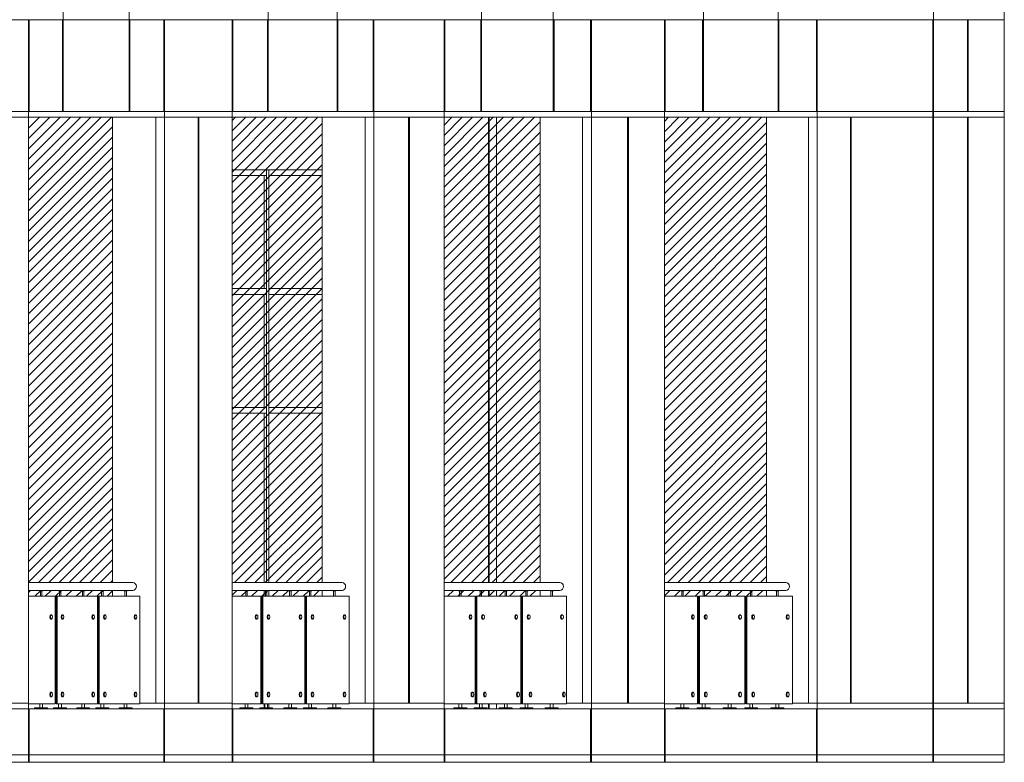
# Model space of a CAD drawing. Header units: millimetres. Extents: x 614675 to 1010864, y -150593 to -87691.
# Tile 166 of 194: x 978817 to 987390, y -138306 to -131841. Entities that reach past the tile are written whole.
import ezdxf

# ---------------------------------------------------------------- set-up
doc = ezdxf.new("R2010")
doc.units = ezdxf.units.MM
doc.header["$LTSCALE"] = 0.05
doc.layers.get('0').update_dxf_attribs({"lineweight": 0})
doc.layers.add('011 Dimension', color=16, linetype='Continuous', lineweight=9)

# ---------------------------------------------------------------- blocks, each defined once
blk = doc.blocks.new('*U37')
at = {"color": 195, "elevation": 0.8}
blk.add_lwpolyline([(1057.5, 1031.6), (0, 1031.6), (0, 1100), (1057.5, 1100)], dxfattribs=at)
at = {"lineweight": 0}
for points in [[(141.7, 1031.6), (141.7, 1027.5), (170.2, 1027.5), (170.2, 1031.6), (141.7, 1031.6)], [(327.2, 1031.6), (327.2, 1027.5), (355.7, 1027.5), (355.7, 1031.6), (327.2, 1031.6)], [(553.1, 1031.6), (553.1, 1027.5), (581.6, 1027.5), (581.6, 1031.6), (553.1, 1031.6)], [(740.1, 1031.6), (740.1, 1027.5), (768.5, 1027.5), (768.5, 1031.6), (740.1, 1031.6)], [(967.6, 1031.6), (967.6, 1027.5), (996.1, 1027.5), (996.1, 1031.6), (967.6, 1031.6)]]:
    blk.add_lwpolyline(points, close=True, dxfattribs=at)
for points in [[(149.9, 1027.5), (149.9, 980)], [(162.9, 1027.5), (162.9, 980)], [(335.4, 1027.5), (335.4, 980)], [(348.4, 1027.5), (348.4, 980)], [(561.3, 1027.5), (561.3, 980)], [(574.3, 1027.5), (574.3, 980)], [(748.2, 1027.5), (748.2, 980)], [(761.2, 1027.5), (761.2, 980)], [(975.8, 1027.5), (975.8, 980)], [(988.8, 1027.5), (988.8, 980)], [(143.5, 44.8), (143.5, 10)], [(168.3, 44.8), (168.3, 10)], [(329.1, 44.8), (329.1, 10)], [(353.9, 44.8), (353.9, 10)], [(554.9, 44.8), (554.9, 10)], [(579.8, 44.8), (579.8, 10)], [(741.9, 44.8), (741.9, 10)], [(766.7, 44.8), (766.7, 10)], [(969.5, 44.8), (969.5, 10)], [(994.3, 44.8), (994.3, 10)]]:
    blk.add_lwpolyline(points, dxfattribs=at)
for points in [[(243.1, 820), (249.2, 820)], [(243.1, 780), (249.2, 780)], [(355.8, 820), (361.9, 820)], [(355.8, 780), (361.9, 780)], [(654.6, 820), (660.7, 820)], [(654.6, 780), (660.7, 780)], [(768.2, 820), (774.3, 820)], [(768.2, 780), (774.3, 780)], [(1069.3, 820), (1075.4, 820)], [(1069.3, 780), (1075.4, 780)], [(243.1, 144.8), (249.2, 144.8)], [(243.1, 104.8), (249.2, 104.8)], [(355.8, 144.8), (361.9, 144.8)], [(355.8, 104.8), (361.9, 104.8)], [(654.6, 144.8), (660.7, 144.8)], [(654.6, 104.8), (660.7, 104.8)], [(768.2, 144.8), (774.3, 144.8)], [(768.2, 104.8), (774.3, 104.8)], [(1069.3, 144.8), (1075.4, 144.8)], [(1069.3, 104.8), (1075.4, 104.8)]]:
    blk.add_lwpolyline(points)
for points in [[(99.4, 0), (212.5, 0), (212.2, 5.6, 0.39896), (207.5, 10), (104.3, 10, 0.39896), (99.7, 5.6), (99.4, 0)], [(284.9, 0), (398, 0), (397.7, 5.6, 0.39896), (393.1, 10), (289.9, 10, 0.39896), (285.2, 5.6), (284.9, 0)], [(510.8, 0), (623.9, 0), (623.6, 5.6, 0.39896), (619, 10), (515.7, 10, 0.39896), (511.1, 5.6), (510.8, 0)], [(697.8, 0), (810.9, 0), (810.6, 5.6, 0.39896), (805.9, 10), (702.7, 10, 0.39896), (698, 5.6), (697.8, 0)], [(925.3, 0), (1038.4, 0), (1038.1, 5.6, 0.39896), (1033.5, 10), (930.3, 10, 0.39896), (925.6, 5.6), (925.3, 0)]]:
    blk.add_lwpolyline(points, format="xyb", close=True, dxfattribs=at)
at = {"color": 195, "extrusion": (0, 0, -1)}
blk.add_ellipse((1057.5, 1065.8), major_axis=(0, -34.2), ratio=0.891978, start_param=3.141593, end_param=6.283185, dxfattribs=at)
at = {"extrusion": (0, 0, -1)}
for centre, ratio in [((243.1, 800), 0.45307), ((355.8, 800), 0.45307), ((654.6, 800), 0.45307), ((768.2, 800), 0.45307), ((1069.3, 800), 0.45307), ((243.1, 124.8), 0.44616), ((355.8, 124.8), 0.44616), ((654.6, 124.8), 0.44616), ((768.2, 124.8), 0.44616), ((1069.3, 124.8), 0.44616)]:
    blk.add_ellipse(centre, major_axis=(0, 20), ratio=ratio, start_param=3.141593, end_param=6.283185, dxfattribs=at)
for centre in [(249.2, 800), (361.9, 800), (660.7, 800), (774.3, 800), (1075.4, 800), (249.2, 124.8), (361.9, 124.8), (660.7, 124.8), (774.3, 124.8), (1075.4, 124.8)]:
    blk.add_ellipse(centre, major_axis=(0, -20), ratio=0.466125, dxfattribs=at)
at = {"layer": '011 Dimension', "color": 135, "lineweight": 0}
for points in [[(0, 980), (0, 44.8), (18.3, 44.8), (287.7, 44.8), (287.7, 980), (0, 980)], [(296.1, 980), (296.1, 44.8), (304.3, 44.8), (304.3, 980), (296.1, 980)], [(304.3, 980), (304.3, 44.8), (572.7, 44.8), (673.8, 44.8), (699.7, 44.8), (699.7, 980), (304.3, 980)], [(708.2, 980), (708.2, 44.8), (716.4, 44.8), (716.4, 980), (708.2, 980)], [(1025.4, 44.8), (1074, 44.8), (1114.8, 44.8), (1114.8, 980), (976.3, 980), (716.4, 980), (716.4, 44.8), (1025.4, 44.8)]]:
    blk.add_lwpolyline(points, close=True, dxfattribs=at)
blk = doc.blocks.new('*U38')
at = {"color": 195, "elevation": 0.8}
blk.add_lwpolyline([(1007.8, 1031.6), (0, 1031.6), (0, 1100), (1007.8, 1100)], dxfattribs=at)
at = {"lineweight": 0}
for points in [[(126.1, 1031.6), (126.1, 1027.5), (154.6, 1027.5), (154.6, 1031.6), (126.1, 1031.6)], [(304.9, 1031.6), (304.9, 1027.5), (333.4, 1027.5), (333.4, 1031.6), (304.9, 1031.6)], [(522.6, 1031.6), (522.6, 1027.5), (551.1, 1027.5), (551.1, 1031.6), (522.6, 1031.6)], [(702.8, 1031.6), (702.8, 1027.5), (731.3, 1027.5), (731.3, 1031.6), (702.8, 1031.6)], [(922.2, 1031.6), (922.2, 1027.5), (950.7, 1027.5), (950.7, 1031.6), (922.2, 1031.6)]]:
    blk.add_lwpolyline(points, close=True, dxfattribs=at)
for points in [[(134.3, 1027.5), (134.3, 980)], [(147.3, 1027.5), (147.3, 980)], [(313.1, 1027.5), (313.1, 980)], [(326.1, 1027.5), (326.1, 980)], [(530.8, 1027.5), (530.8, 980)], [(543.8, 1027.5), (543.8, 980)], [(710.9, 1027.5), (710.9, 980)], [(723.9, 1027.5), (723.9, 980)], [(930.3, 1027.5), (930.3, 980)], [(943.3, 1027.5), (943.3, 980)], [(128, 44.8), (128, 10)], [(152.8, 44.8), (152.8, 10)], [(306.7, 44.8), (306.7, 10)], [(331.5, 44.8), (331.5, 10)], [(524.4, 44.8), (524.4, 10)], [(549.2, 44.8), (549.2, 10)], [(704.6, 44.8), (704.6, 10)], [(729.4, 44.8), (729.4, 10)], [(924, 44.8), (924, 10)], [(948.8, 44.8), (948.8, 10)]]:
    blk.add_lwpolyline(points, dxfattribs=at)
for points in [[(226.8, 820), (232.9, 820)], [(226.8, 780), (232.9, 780)], [(335.4, 820), (341.5, 820)], [(335.4, 780), (341.5, 780)], [(623.4, 820), (629.5, 820)], [(623.4, 780), (629.5, 780)], [(732.9, 820), (739, 820)], [(732.9, 780), (739, 780)], [(1023.1, 820), (1029.2, 820)], [(1023.1, 780), (1029.2, 780)], [(243.1, 144.8), (249.2, 144.8)], [(243.1, 104.8), (249.2, 104.8)], [(351.7, 144.8), (357.8, 144.8)], [(351.7, 104.8), (357.8, 104.8)], [(639.7, 144.8), (645.8, 144.8)], [(639.7, 104.8), (645.8, 104.8)], [(749.2, 144.8), (755.3, 144.8)], [(749.2, 104.8), (755.3, 104.8)], [(1039.4, 144.8), (1045.5, 144.8)], [(1039.4, 104.8), (1045.5, 104.8)]]:
    blk.add_lwpolyline(points)
for points in [[(83.8, 0), (196.9, 0), (196.6, 5.6, 0.39896), (192, 10), (88.7, 10, 0.39896), (84.1, 5.6), (83.8, 0)], [(262.6, 0), (375.7, 0), (375.4, 5.6, 0.39896), (370.8, 10), (267.5, 10, 0.39896), (262.9, 5.6), (262.6, 0)], [(480.3, 0), (593.4, 0), (593.1, 5.6, 0.39896), (588.4, 10), (485.2, 10, 0.39896), (480.6, 5.6), (480.3, 0)], [(660.5, 0), (773.6, 0), (773.3, 5.6, 0.39896), (768.6, 10), (665.4, 10, 0.39896), (660.8, 5.6), (660.5, 0)], [(879.9, 0), (993, 0), (992.7, 5.6, 0.39896), (988, 10), (884.8, 10, 0.39896), (880.2, 5.6), (879.9, 0)]]:
    blk.add_lwpolyline(points, format="xyb", close=True, dxfattribs=at)
at = {"color": 195, "extrusion": (0, 0, -1)}
blk.add_ellipse((1007.8, 1065.8), major_axis=(0, -34.2), ratio=0.901821, start_param=3.141593, end_param=6.283185, dxfattribs=at)
at = {"extrusion": (0, 0, -1)}
for centre, ratio in [((226.8, 800), 0.432144), ((335.4, 800), 0.432144), ((623.4, 800), 0.432144), ((732.9, 800), 0.432144), ((1023.1, 800), 0.432144), ((243.1, 124.8), 0.44616), ((351.7, 124.8), 0.44616), ((639.7, 124.8), 0.44616), ((749.2, 124.8), 0.44616), ((1039.4, 124.8), 0.44616)]:
    blk.add_ellipse(centre, major_axis=(0, 20), ratio=ratio, start_param=3.141593, end_param=6.283185, dxfattribs=at)
for centre, ratio in [((232.9, 800), 0.449073), ((341.5, 800), 0.449073), ((629.5, 800), 0.449073), ((739, 800), 0.449073), ((1029.2, 800), 0.449073), ((249.2, 124.8), 0.466125), ((357.8, 124.8), 0.466125), ((645.8, 124.8), 0.466125), ((755.3, 124.8), 0.466125), ((1045.5, 124.8), 0.466125)]:
    blk.add_ellipse(centre, major_axis=(0, -20), ratio=ratio, dxfattribs=at)
at = {"layer": '011 Dimension', "color": 135, "lineweight": 0}
for points in [[(0, 980), (0, 44.8), (18.3, 44.8), (269.6, 44.8), (269.6, 980), (0, 980)], [(277.3, 980), (277.3, 44.8), (285.6, 44.8), (285.6, 980), (277.3, 980)], [(285.6, 980), (285.6, 44.8), (553.9, 44.8), (655.1, 44.8), (666.6, 44.8), (666.6, 980), (285.6, 980)], [(674.5, 980), (674.5, 44.8), (682.7, 44.8), (682.7, 980), (674.5, 980)], [(991.7, 44.8), (1040.3, 44.8), (1066.7, 44.8), (1066.7, 980), (942.6, 980), (682.7, 980), (682.7, 44.8), (991.7, 44.8)]]:
    blk.add_lwpolyline(points, close=True, dxfattribs=at)
blk = doc.blocks.new('*U39')
at = {"color": 195, "elevation": 0.8}
blk.add_lwpolyline([(957.2, 1031.6), (0, 1031.6), (0, 1100), (957.2, 1100)], dxfattribs=at)
at = {"lineweight": 0}
for points in [[(110.4, 1031.6), (110.4, 1027.5), (138.9, 1027.5), (138.9, 1031.6), (110.4, 1031.6)], [(282.2, 1031.6), (282.2, 1027.5), (310.7, 1027.5), (310.7, 1031.6), (282.2, 1031.6)], [(491.6, 1031.6), (491.6, 1027.5), (520.1, 1027.5), (520.1, 1031.6), (491.6, 1031.6)], [(664.9, 1031.6), (664.9, 1027.5), (693.4, 1027.5), (693.4, 1031.6), (664.9, 1031.6)], [(876, 1031.6), (876, 1027.5), (904.4, 1027.5), (904.4, 1031.6), (876, 1031.6)]]:
    blk.add_lwpolyline(points, close=True, dxfattribs=at)
for points in [[(118.5, 1027.5), (118.5, 980)], [(131.5, 1027.5), (131.5, 980)], [(290.4, 1027.5), (290.4, 980)], [(303.4, 1027.5), (303.4, 980)], [(499.8, 1027.5), (499.8, 980)], [(512.8, 1027.5), (512.8, 980)], [(673.1, 1027.5), (673.1, 980)], [(686.1, 1027.5), (686.1, 980)], [(884.1, 1027.5), (884.1, 980)], [(897.1, 1027.5), (897.1, 980)], [(112.2, 44.8), (112.2, 10)], [(137, 44.8), (137, 10)], [(284.1, 44.8), (284.1, 10)], [(308.9, 44.8), (308.9, 10)], [(493.4, 44.8), (493.4, 10)], [(518.2, 44.8), (518.2, 10)], [(666.7, 44.8), (666.7, 10)], [(691.5, 44.8), (691.5, 10)], [(877.8, 44.8), (877.8, 10)], [(902.6, 44.8), (902.6, 10)]]:
    blk.add_lwpolyline(points, dxfattribs=at)
for points in [[(210.3, 820), (216.4, 820)], [(210.3, 780), (216.4, 780)], [(314.7, 820), (320.8, 820)], [(314.7, 780), (320.8, 780)], [(591.7, 820), (597.7, 820)], [(591.7, 780), (597.7, 780)], [(697, 820), (703, 820)], [(697, 780), (703, 780)], [(976.2, 820), (982.3, 820)], [(976.2, 780), (982.3, 780)], [(210.3, 144.8), (216.4, 144.8)], [(210.3, 104.8), (216.4, 104.8)], [(314.7, 144.8), (320.8, 144.8)], [(314.7, 104.8), (320.8, 104.8)], [(591.7, 144.8), (597.7, 144.8)], [(591.7, 104.8), (597.7, 104.8)], [(697, 144.8), (703, 144.8)], [(697, 104.8), (703, 104.8)], [(976.2, 144.8), (982.3, 144.8)], [(976.2, 104.8), (982.3, 104.8)]]:
    blk.add_lwpolyline(points)
for points in [[(68.1, 0), (181.2, 0), (180.9, 5.6, 0.39896), (176.2, 10), (73, 10, 0.39896), (68.4, 5.6), (68.1, 0)], [(239.9, 0), (353, 0), (352.7, 5.6, 0.39896), (348.1, 10), (244.9, 10, 0.39896), (240.2, 5.6), (239.9, 0)], [(449.3, 0), (562.4, 0), (562.1, 5.6, 0.39896), (557.4, 10), (454.2, 10, 0.39896), (449.6, 5.6), (449.3, 0)], [(622.6, 0), (735.7, 0), (735.4, 5.6, 0.39896), (730.8, 10), (627.5, 10, 0.39896), (622.9, 5.6), (622.6, 0)], [(833.7, 0), (946.7, 0), (946.5, 5.6, 0.39896), (941.8, 10), (838.6, 10, 0.39896), (833.9, 5.6), (833.7, 0)]]:
    blk.add_lwpolyline(points, format="xyb", close=True, dxfattribs=at)
at = {"color": 195, "extrusion": (0, 0, -1)}
blk.add_ellipse((957.2, 1065.8), major_axis=(0, -34.2), ratio=0.91138, start_param=3.141593, end_param=6.283185, dxfattribs=at)
at = {"extrusion": (0, 0, -1)}
for centre in [(210.3, 800), (314.7, 800), (591.7, 800), (697, 800), (976.2, 800), (210.3, 124.8), (314.7, 124.8), (591.7, 124.8), (697, 124.8), (976.2, 124.8)]:
    blk.add_ellipse(centre, major_axis=(0, 20), ratio=0.417722, start_param=3.141593, end_param=6.283185, dxfattribs=at)
for centre in [(216.4, 800), (320.8, 800), (597.7, 800), (703, 800), (982.3, 800), (216.4, 124.8), (320.8, 124.8), (597.7, 124.8), (703, 124.8), (982.3, 124.8)]:
    blk.add_ellipse(centre, major_axis=(0, -20), ratio=0.431705, dxfattribs=at)
at = {"layer": '011 Dimension', "color": 135, "lineweight": 0}
for points in [[(0, 980), (0, 44.8), (18.3, 44.8), (251.2, 44.8), (251.2, 980), (0, 980)], [(258.3, 980), (258.3, 44.8), (266.5, 44.8), (266.5, 980), (258.3, 980)], [(266.5, 980), (266.5, 44.8), (534.9, 44.8), (633, 44.8), (633, 980), (266.5, 980)], [(640.2, 980), (640.2, 44.8), (648.4, 44.8), (648.4, 980), (640.2, 980)], [(957.4, 44.8), (1006.1, 44.8), (1017.9, 44.8), (1017.9, 980), (908.4, 980), (648.4, 980), (648.4, 44.8), (957.4, 44.8)]]:
    blk.add_lwpolyline(points, close=True, dxfattribs=at)
blk = doc.blocks.new('*U40')
at = {"color": 195, "elevation": 0.8}
blk.add_lwpolyline([(907.2, 1031.6), (0, 1031.6), (0, 1100), (907.2, 1100)], dxfattribs=at)
at = {"lineweight": 0}
for points in [[(94.8, 1031.6), (94.8, 1027.5), (123.3, 1027.5), (123.3, 1031.6), (94.8, 1031.6)], [(259.9, 1031.6), (259.9, 1027.5), (288.4, 1027.5), (288.4, 1031.6), (259.9, 1031.6)], [(460.9, 1031.6), (460.9, 1027.5), (489.4, 1027.5), (489.4, 1031.6), (460.9, 1031.6)], [(627.4, 1031.6), (627.4, 1027.5), (655.9, 1027.5), (655.9, 1031.6), (627.4, 1031.6)], [(830.2, 1031.6), (830.2, 1027.5), (858.7, 1027.5), (858.7, 1031.6), (830.2, 1031.6)]]:
    blk.add_lwpolyline(points, close=True, dxfattribs=at)
for points in [[(103, 1027.5), (103, 980)], [(116, 1027.5), (116, 980)], [(268, 1027.5), (268, 980)], [(281, 1027.5), (281, 980)], [(469.1, 1027.5), (469.1, 980)], [(482.1, 1027.5), (482.1, 980)], [(635.6, 1027.5), (635.6, 980)], [(648.6, 1027.5), (648.6, 980)], [(838.3, 1027.5), (838.3, 980)], [(851.3, 1027.5), (851.3, 980)], [(96.7, 44.8), (96.7, 10)], [(121.5, 44.8), (121.5, 10)], [(261.7, 44.8), (261.7, 10)], [(286.5, 44.8), (286.5, 10)], [(462.7, 44.8), (462.7, 10)], [(487.6, 44.8), (487.6, 10)], [(629.2, 44.8), (629.2, 10)], [(654, 44.8), (654, 10)], [(832, 44.8), (832, 10)], [(856.8, 44.8), (856.8, 10)]]:
    blk.add_lwpolyline(points, dxfattribs=at)
for points in [[(194, 820), (200, 820)], [(194, 780), (200, 780)], [(293.3, 820), (299.4, 820)], [(293.3, 780), (299.4, 780)], [(559.3, 820), (565.3, 820)], [(559.3, 780), (565.3, 780)], [(660.4, 820), (666.5, 820)], [(660.4, 780), (666.5, 780)], [(928.7, 820), (934.8, 820)], [(928.7, 780), (934.8, 780)], [(194, 144.8), (200, 144.8)], [(194, 104.8), (200, 104.8)], [(293.3, 144.8), (299.4, 144.8)], [(293.3, 104.8), (299.4, 104.8)], [(559.3, 144.8), (565.3, 144.8)], [(559.3, 104.8), (565.3, 104.8)], [(660.4, 144.8), (666.5, 144.8)], [(660.4, 104.8), (666.5, 104.8)], [(928.7, 144.8), (934.8, 144.8)], [(928.7, 104.8), (934.8, 104.8)]]:
    blk.add_lwpolyline(points)
for points in [[(52.5, 0), (165.6, 0), (165.3, 5.6, 0.39896), (160.7, 10), (57.5, 10, 0.39896), (52.8, 5.6), (52.5, 0)], [(217.6, 0), (330.7, 0), (330.4, 5.6, 0.39896), (325.7, 10), (222.5, 10, 0.39896), (217.9, 5.6), (217.6, 0)], [(418.6, 0), (531.7, 0), (531.4, 5.6, 0.39896), (526.8, 10), (423.5, 10, 0.39896), (418.9, 5.6), (418.6, 0)], [(585.1, 0), (698.2, 0), (697.9, 5.6, 0.39896), (693.2, 10), (590, 10, 0.39896), (585.4, 5.6), (585.1, 0)], [(787.9, 0), (901, 0), (900.7, 5.6, 0.39896), (896, 10), (792.8, 10, 0.39896), (788.2, 5.6), (787.9, 0)]]:
    blk.add_lwpolyline(points, format="xyb", close=True, dxfattribs=at)
at = {"color": 195, "extrusion": (0, 0, -1)}
blk.add_ellipse((907.2, 1065.8), major_axis=(0, -34.2), ratio=0.920423, start_param=3.141593, end_param=6.283185, dxfattribs=at)
at = {"extrusion": (0, 0, -1)}
for centre in [(194, 800), (293.3, 800), (559.3, 800), (660.4, 800), (928.7, 800), (194, 124.8), (293.3, 124.8), (559.3, 124.8), (660.4, 124.8), (928.7, 124.8)]:
    blk.add_ellipse(centre, major_axis=(0, 20), ratio=0.403254, start_param=3.141593, end_param=6.283185, dxfattribs=at)
for centre in [(200, 800), (299.4, 800), (565.3, 800), (666.5, 800), (934.8, 800), (200, 124.8), (299.4, 124.8), (565.3, 124.8), (666.5, 124.8), (934.8, 124.8)]:
    blk.add_ellipse(centre, major_axis=(0, -20), ratio=0.414455, dxfattribs=at)
at = {"layer": '011 Dimension', "color": 135, "lineweight": 0}
for points in [[(0, 980), (0, 44.8), (18.3, 44.8), (233, 44.8), (233, 980), (0, 980)], [(239.2, 980), (239.2, 44.8), (247.7, 44.8), (247.7, 980), (239.2, 980)], [(247.7, 980), (247.7, 44.8), (599.6, 44.8), (599.6, 980), (247.7, 980)], [(606, 980), (606, 44.8), (614.5, 44.8), (614.5, 980), (606, 980)], [(614.5, 980), (614.5, 44.8), (969.5, 44.8), (969.5, 980), (614.5, 980)]]:
    blk.add_lwpolyline(points, close=True, dxfattribs=at)
blk = doc.blocks.new('A$C24602529 (2) (2)')
at = {"lineweight": 0}
h = blk.add_hatch(dxfattribs=at)
h.set_pattern_fill('ANSI31', color=253, scale=20, style=0)
h.set_pattern_definition([(45, (-183534.546, -25316), (-44.90128, 44.90128), [])])
h.paths.add_polyline_path([(1104.8, 11970.1), (1104.8, 7920), (1993.3, 7920), (1993.3, 11970.1)])
h.paths.add_polyline_path([(-814.1, 11970.1), (-814.1, 7920), (22.2, 7920), (22.2, 11970.1)])
h.paths.add_polyline_path([(-2660, 11970.1), (-2660, 7920), (-1876.5, 7920), (-1876.5, 11970.1)])
h.paths.add_polyline_path([(-4432.3, 11970.1), (-4432.3, 7920), (-3701, 7920), (-3701, 11970.1)])
h.paths.add_polyline_path([(-6130.4, 11970.1), (-6130.4, 7920), (-5452.1, 7920), (-5452.1, 11970.1)])
h.paths.add_polyline_path([(-7756.9, 11970.1), (-7756.9, 7920), (-7132, 7920), (-7132, 11970.1)])
h.paths.add_polyline_path([(-9308.1, 11970.1), (-9308.1, 7920), (-8736.7, 7920), (-8736.7, 11970.1)])
h.paths.add_polyline_path([(1104.8, 7851.6), (1104.8, 7800), (1993.3, 7800), (1993.3, 7851.6)])
h.paths.add_polyline_path([(-814.1, 7851.6), (-814.1, 7800), (22.2, 7800), (22.2, 7851.6)])
h.paths.add_polyline_path([(-2660, 7851.6), (-2660, 7800), (-1876.5, 7800), (-1876.5, 7851.6)])
h.paths.add_polyline_path([(-4432.3, 7851.6), (-4432.3, 7800), (-3701, 7800), (-3701, 7851.6)])
h.paths.add_polyline_path([(-6130.4, 7851.6), (-6130.4, 7800), (-5452.1, 7800), (-5452.1, 7851.6)])
h.paths.add_polyline_path([(-7756.9, 7851.6), (-7756.9, 7800), (-7132, 7800), (-7132, 7851.6)])
h.paths.add_polyline_path([(-9308.1, 7851.6), (-9308.1, 7800), (-8736.7, 7800), (-8736.7, 7851.6)])
h.paths.add_polyline_path([(-10269.2, 7920), (-10269.2, 11970.1), (-10786.8, 11970.1), (-10786.8, 7920)])
h.paths.add_polyline_path([(-10269.2, 7800), (-10269.2, 7851.6), (-10786.8, 7851.6), (-10786.8, 7800)])
for points in [[(4063.5, 12820), (4063.5, 17920)], [(-4131.8, 12820), (-4131.8, 17120.1)], [(-3555.8, 12820), (-3555.8, 17120.1)], [(-2346.6, 12820), (-2346.6, 17120.1)], [(-1746.3, 12820), (-1746.3, 17120.1)], [(-488, 12820), (-488, 17120.1)], [(136.3, 12820), (136.3, 17120.1)], [(1443.2, 12820), (1443.2, 17120.1)], [(2093.2, 12820), (2093.2, 17120.1)], [(3448.3, 12820), (3448.3, 17120.1)], [(-12537.7, 12820), (4063.5, 12820)], [(-4432.3, 12020.1), (-4432.3, 12820)], [(-4426, 12020.1), (-4426, 12820)], [(-4138.1, 12020.1), (-4138.1, 12820)], [(-4131.8, 12020.1), (-4131.8, 12820)], [(-3555.8, 12020.1), (-3555.8, 12820)], [(-3549.5, 12020.1), (-3549.5, 12820)], [(-3253.6, 12020.1), (-3253.6, 12820)], [(-3247.3, 12020.1), (-3247.3, 12820)], [(-2660, 12020.1), (-2660, 12820)], [(-2653.4, 12020.1), (-2653.4, 12820)], [(-2353.2, 12020.1), (-2353.2, 12820)], [(-2346.6, 12020.1), (-2346.6, 12820)], [(-1746.3, 12020.1), (-1746.3, 12820)], [(-1739.8, 12020.1), (-1739.8, 12820)], [(-1433.1, 12020.1), (-1433.1, 12820)], [(-1426.6, 12020.1), (-1426.6, 12820)], [(-814.1, 12020.1), (-814.1, 12820)], [(-807.2, 12020.1), (-807.2, 12820)], [(-494.9, 12020.1), (-494.9, 12820)], [(-488, 12020.1), (-488, 12820)], [(136.3, 12020.1), (136.3, 12820)], [(143.2, 12020.1), (143.2, 12820)], [(461.7, 12020.1), (461.7, 12820)], [(468.6, 12020.1), (468.6, 12820)], [(1104.8, 12020.1), (1104.8, 12820)], [(1111.9, 12020.1), (1111.9, 12820)], [(1436.1, 12020.1), (1436.1, 12820)], [(1443.2, 12020.1), (1443.2, 12820)], [(2093.2, 12020.1), (2093.2, 12820)], [(2100.3, 12020.1), (2100.3, 12820)], [(2428, 12020.1), (2428, 12820)], [(2435.1, 12020.1), (2435.1, 12820)], [(3440.9, 12020.1), (3440.9, 12820)], [(3448.3, 12020.1), (3448.3, 12820)], [(3741.5, 12820), (3741.5, 12020.1)], [(3749, 12820), (3749, 12020.1)], [(4063.5, 12820), (4063.5, 6355)], [(-4432.3, 12020.1), (-4432.3, 6820)], [(-3247.3, 12020.1), (-3247.3, 6820)], [(-2660, 12020.1), (-2660, 6820)], [(-1426.6, 12020.1), (-1426.6, 6820)], [(-814.1, 12020.1), (-814.1, 6820)], [(468.6, 12020.1), (468.6, 6820)], [(1104.8, 12020.1), (1104.8, 6820)], [(2435.1, 12020.1), (2435.1, 6820)], [(3440.9, 12020.1), (3440.9, 6820)], [(3448.3, 12020.1), (3448.3, 6820)], [(-3701, 11970.1), (-3701, 7920)], [(-3323.6, 11970.1), (-3323.6, 6870)], [(-2956.9, 11970.1), (-2956.9, 6870)], [(-2950.4, 11970.1), (-2950.4, 6870)], [(-1876.5, 11970.1), (-1876.5, 7920)], [(-1502.8, 11970.1), (-1502.8, 6870)], [(-1123.7, 11970.1), (-1123.7, 6870)], [(-1116.9, 11970.1), (-1116.9, 6870)], [(22.2, 11970.1), (22.2, 7920)], [(392.1, 11970.1), (392.1, 6870)], [(783.1, 11970.1), (783.1, 6870)], [(790.2, 11970.1), (790.2, 6870)], [(1993.3, 11970.1), (1993.3, 7920)], [(2358.2, 11970.1), (2358.2, 6870)], [(2723.9, 11970.1), (2723.9, 6870)], [(2731.3, 11970.1), (2731.3, 6870)], [(3741.5, 11970.1), (3741.5, 6870)], [(3749, 11970.1), (3749, 6870)], [(-3701, 7851.6), (-3701, 7800)], [(-1876.5, 7851.6), (-1876.5, 7800)], [(22.2, 7851.6), (22.2, 7800)], [(1993.3, 7851.6), (1993.3, 7800)], [(-5210.1, 6870), (-4432.3, 6870)], [(-3462.8, 6870), (-2660, 6870)], [(-1642.1, 6870), (-814.1, 6870)], [(252.7, 6870), (1104.8, 6870)], [(2219.5, 6870), (4063.5, 6870)], [(-12537.7, 6820), (4063.5, 6820)], [(-4432.3, 6355), (-4432.3, 6820)], [(-4426, 6355), (-4426, 6820)], [(-3253.6, 6355), (-3253.6, 6820)], [(-3247.3, 6355), (-3247.3, 6820)], [(-2660, 6355), (-2660, 6820)], [(-2653.4, 6355), (-2653.4, 6820)], [(-1433.1, 6355), (-1433.1, 6820)], [(-1426.6, 6355), (-1426.6, 6820)], [(-814.1, 6355), (-814.1, 6820)], [(-807.2, 6355), (-807.2, 6820)], [(461.7, 6355), (461.7, 6820)], [(468.6, 6355), (468.6, 6820)], [(1104.8, 6355), (1104.8, 6820)], [(1111.9, 6355), (1111.9, 6820)], [(2428, 6355), (2428, 6820)], [(2435.1, 6355), (2435.1, 6820)], [(3440.9, 6355), (3440.9, 6820)], [(3448.3, 6355), (3448.3, 6820)], [(-12667.6, 6420), (4063.5, 6420)], [(-12537.7, 6355), (4063.5, 6355)]]:
    blk.add_lwpolyline(points)
at = {"color": 0}
for points in [[(-12537.7, 12020.1), (4063.5, 12020.1)], [(-12537.7, 11970.1), (4063.5, 11970.1)]]:
    blk.add_lwpolyline(points, dxfattribs=at)
at = {"color": 252}
for points in [[(-428.1, 11970.1), (-428.1, 7920)], [(-421.5, 11970.1), (-421.5, 7920)], [(-358.8, 11970.1), (-358.8, 7920)], [(-2361.8, 11513), (-2361.8, 7920)], [(-2339.9, 11513), (-2339.9, 7920)], [(-2380.5, 11463), (-2380.5, 10479)], [(-2380.5, 10429), (-2380.5, 9445)], [(-2380.5, 9395), (-2380.5, 7920)], [(-2380.5, 7851.6), (-2380.5, 7800)], [(-2339.9, 7851.6), (-2339.9, 7800)], [(-428.1, 7851.6), (-428.1, 7800)], [(-421.5, 7851.6), (-421.5, 7800)], [(-358.8, 7851.6), (-358.8, 7800)], [(-2380.5, 6864.8), (-2380.5, 6830)], [(-2339.9, 6864.8), (-2339.9, 6830)], [(-428.1, 6864.8), (-428.1, 6820)], [(-421.5, 6864.8), (-421.5, 6820)], [(-358.8, 6864.8), (-358.8, 6820)], [(-2380.5, 6820), (-2380.5, 6820)], [(-2339.9, 6820), (-2339.9, 6820)]]:
    blk.add_lwpolyline(points, dxfattribs=at)
at = {"color": 252, "elevation": -11533.9}
for points in [[(-2660, 11513), (-1876.5, 11513)], [(-2660, 11463), (-2361.8, 11463)], [(-2339.9, 11463), (-1876.5, 11463)], [(-2660, 10479), (-2361.8, 10479)], [(-2339.9, 10479), (-1876.5, 10479)], [(-2660, 10429), (-2361.8, 10429)], [(-2339.9, 10429), (-1876.5, 10429)], [(-2660, 9445), (-2361.8, 9445)], [(-2339.9, 9445), (-1876.5, 9445)], [(-2660, 9395), (-2361.8, 9395)], [(-2339.9, 9395), (-1876.5, 9395)]]:
    blk.add_lwpolyline(points, dxfattribs=at)
at = {"color": 5}
for name, p in [('*U40', (-4432.3, 6820)), ('*U39', (-2660, 6820, -95.5)), ('*U38', (-814.1, 6820, -11533.9)), ('*U37', (1104.8, 6820, -11533.9))]:
    blk.add_blockref(name, p, dxfattribs=at)

msp = doc.modelspace()

# ---------------------------------------------------------------- block references
msp.add_blockref('A$C24602529 (2) (2)', (983326.8, -144660.6))

doc.saveas('drawing.dxf')
